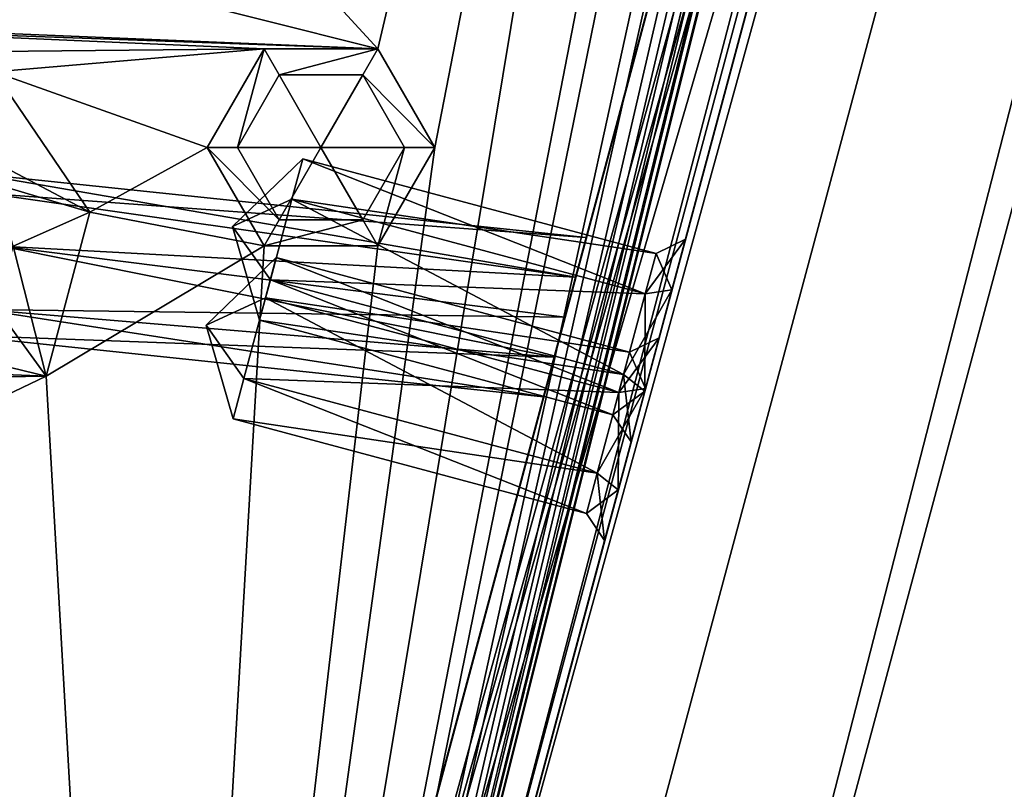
# Model space of a CAD drawing. Header units: inches. Extents: x -12.5 to 12.5, y -27.4 to 0.
# Tile 40 of 136: x 4.9 to 6.5, y -24.3 to -23.2. Entities that reach past the tile are written whole.
import ezdxf

# ---------------------------------------------------------------- set-up
doc = ezdxf.new("R2010")
doc.units = ezdxf.units.IN
doc.header["$LTSCALE"] = 52.148148
doc.header["$MEASUREMENT"] = 0
for name, color, linetype in [('1', 7, 'CONTINUOUS'), ('106', 7, 'CONTINUOUS'), ('113', 7, 'CONTINUOUS'), ('116', 7, 'CONTINUOUS'), ('123', 7, 'CONTINUOUS'), ('125', 7, 'CONTINUOUS'), ('126', 7, 'CONTINUOUS'), ('127', 7, 'CONTINUOUS'), ('2', 7, 'CONTINUOUS'), ('317', 7, 'CONTINUOUS'), ('318', 7, 'CONTINUOUS'), ('322', 7, 'CONTINUOUS'), ('323', 7, 'CONTINUOUS'), ('324', 7, 'CONTINUOUS'), ('325', 7, 'CONTINUOUS'), ('4', 7, 'CONTINUOUS'), ('515', 7, 'CONTINUOUS'), ('516', 7, 'CONTINUOUS'), ('517', 7, 'CONTINUOUS'), ('518', 7, 'CONTINUOUS'), ('519', 7, 'CONTINUOUS'), ('520', 7, 'CONTINUOUS'), ('569', 7, 'CONTINUOUS'), ('570', 7, 'CONTINUOUS'), ('571', 7, 'CONTINUOUS'), ('572', 7, 'CONTINUOUS'), ('573', 7, 'CONTINUOUS'), ('574', 7, 'CONTINUOUS'), ('785', 7, 'CONTINUOUS'), ('786', 7, 'CONTINUOUS'), ('787', 7, 'CONTINUOUS'), ('788', 7, 'CONTINUOUS'), ('789', 7, 'CONTINUOUS'), ('790', 7, 'CONTINUOUS')]:
    doc.layers.add(name, color=color, linetype=linetype)

msp = doc.modelspace()

# ---------------------------------------------------------------- linework, layer by layer
at = {"layer": '1', "linetype": 'Continuous'}
for points in [[(3.3795, -24.259), (3.7165, -24.7877), (12.2412, -0.07), (3.3795, -24.259)], [(4.4125, -21.109), (3.3795, -24.259), (12.2412, -0.07), (4.4125, -21.109)], [(3.7165, -24.7877), (3.8415, -24.7877), (12.2412, -0.07), (3.7165, -24.7877)], [(3.8415, -24.7877), (3.904, -24.896), (12.2412, -0.07), (3.8415, -24.7877)], [(12.2412, -0.07), (3.904, -24.896), (4.9442, -27.303), (12.2412, -0.07)]]:
    msp.add_3dface(points, dxfattribs=at)
at = {"layer": '106', "color": 9, "linetype": 'Continuous', "true_color": 0xbfc4ba}
for points in [[(5.1445, -26.5063, -3.07), (11.9432, -1.1333, -3.07), (12.1412, -1.1863, -3.07), (5.1445, -26.5063, -3.07)], [(5.3425, -26.5593, -3.07), (5.1445, -26.5063, -3.07), (12.1412, -1.1863, -3.07), (5.3425, -26.5593, -3.07)]]:
    msp.add_3dface(points, dxfattribs=at)
at = {"layer": '113', "linetype": 'Continuous'}
for points in [[(5.1445, -26.5063, -3.3), (11.9432, -1.1333, -3.3), (5.1445, -26.5063, -3.07), (5.1445, -26.5063, -3.3)], [(11.9432, -1.1333, -3.3), (11.9432, -1.1333, -3.07), (5.1445, -26.5063, -3.07), (11.9432, -1.1333, -3.3)]]:
    msp.add_3dface(points, dxfattribs=at)
at = {"layer": '116', "linetype": 'Continuous'}
for points in [[(12.1412, -1.1863, -3.3), (5.3425, -26.5593, -3.3), (12.1412, -1.1863, -3.07), (12.1412, -1.1863, -3.3)], [(5.3425, -26.5593, -3.3), (5.3425, -26.5593, -3.07), (12.1412, -1.1863, -3.07), (5.3425, -26.5593, -3.3)]]:
    msp.add_3dface(points, dxfattribs=at)
at = {"layer": '123', "linetype": 'Continuous'}
for points in [[(4.7722, -27.373, -2.782), (12.375, 0, -2.782), (12.1068, 0, -2.782), (4.7722, -27.373, -2.782)], [(12.375, 0, -2.782), (4.7722, -27.373, -2.782), (12.4634, -0.0366, -2.782), (12.375, 0, -2.782)], [(4.7722, -27.373, -2.782), (12.5, -0.125, -2.782), (12.4634, -0.0366, -2.782), (4.7722, -27.373, -2.782)], [(4.7722, -27.373, -2.782), (12.5, -0.9296, -2.782), (12.5, -0.125, -2.782), (4.7722, -27.373, -2.782)], [(4.7722, -27.373, -2.782), (5.4393, -27.2804, -2.782), (12.5, -0.9296, -2.782), (4.7722, -27.373, -2.782)]]:
    msp.add_3dface(points, dxfattribs=at)
at = {"layer": '125', "linetype": 'Continuous'}
for points in [[(12.2412, -0.07), (4.9442, -27.303), (12.2412, -0.07, -0.25), (12.2412, -0.07)], [(12.2412, -0.07, -0.25), (4.9442, -27.303), (12.2077, -0.195, -0.25), (12.2412, -0.07, -0.25)], [(4.9442, -27.303), (11.8127, -1.6694, -0.3911), (12.2077, -0.195, -0.25), (4.9442, -27.303)], [(12.1408, -0.445, -1.11), (5.0595, -26.8728, -1.0059), (5.0447, -26.928, -1.11), (12.1408, -0.445, -1.11)], [(5.1013, -26.7168, -1.0059), (5.0595, -26.8728, -1.0059), (12.1408, -0.445, -1.11), (5.1013, -26.7168, -1.0059)], [(5.9035, -23.7229, -1.0059), (5.1013, -26.7168, -1.0059), (12.1408, -0.445, -1.11), (5.9035, -23.7229, -1.0059)], [(5.9453, -23.5669, -1.0059), (5.9035, -23.7229, -1.0059), (12.1408, -0.445, -1.11), (5.9453, -23.5669, -1.0059)], [(6.7475, -20.573, -1.0059), (5.9453, -23.5669, -1.0059), (12.1408, -0.445, -1.11), (6.7475, -20.573, -1.0059)], [(11.8127, -1.6694, -0.3911), (4.9442, -27.303), (11.7709, -1.8254, -0.3911), (11.8127, -1.6694, -0.3911)], [(11.7709, -1.8254, -0.3911), (4.9442, -27.303), (10.9687, -4.8192, -0.3911), (11.7709, -1.8254, -0.3911)], [(10.9687, -4.8192, -0.3911), (4.9442, -27.303), (10.9269, -4.9752, -0.3911), (10.9687, -4.8192, -0.3911)], [(10.9269, -4.9752, -0.3911), (4.9442, -27.303), (10.1247, -7.9691, -0.3911), (10.9269, -4.9752, -0.3911)], [(10.1247, -7.9691, -0.3911), (4.9442, -27.303), (10.0829, -8.1251, -0.3911), (10.1247, -7.9691, -0.3911)], [(10.0829, -8.1251, -0.3911), (4.9442, -27.303), (9.2807, -11.119, -0.3911), (10.0829, -8.1251, -0.3911)], [(9.2807, -11.119, -0.3911), (4.9442, -27.303), (9.2389, -11.275, -0.3911), (9.2807, -11.119, -0.3911)], [(9.2389, -11.275, -0.3911), (4.9442, -27.303), (8.4367, -14.2689, -0.3911), (9.2389, -11.275, -0.3911)], [(8.4367, -14.2689, -0.3911), (4.9442, -27.303), (8.3949, -14.4249, -0.3911), (8.4367, -14.2689, -0.3911)], [(8.3949, -14.4249, -0.3911), (4.9442, -27.303), (7.5927, -17.4188, -0.3911), (8.3949, -14.4249, -0.3911)], [(7.5927, -17.4188, -0.3911), (4.9442, -27.303), (7.5509, -17.5748, -0.3911), (7.5927, -17.4188, -0.3911)], [(7.5509, -17.5748, -0.3911), (4.9442, -27.303), (7.53, -17.6528, -0.531), (7.5509, -17.5748, -0.3911)], [(7.53, -17.6528, -0.531), (4.9442, -27.303), (6.7486, -20.5687, -0.3911), (7.53, -17.6528, -0.531)], [(6.7486, -20.5687, -0.3911), (4.9442, -27.303), (6.7068, -20.7247, -0.3911), (6.7486, -20.5687, -0.3911)], [(6.7475, -20.573, -1.0059), (5.9662, -23.4889, -0.866), (5.9453, -23.5669, -1.0059), (6.7475, -20.573, -1.0059)], [(6.7475, -20.573, -1.0059), (6.7266, -20.651, -0.866), (5.9662, -23.4889, -0.866), (6.7475, -20.573, -1.0059)], [(6.7266, -20.651, -0.866), (6.6859, -20.8027, -0.531), (5.9662, -23.4889, -0.866), (6.7266, -20.651, -0.866)], [(6.7068, -20.7247, -0.3911), (4.9442, -27.303), (6.6859, -20.8027, -0.531), (6.7068, -20.7247, -0.3911)], [(6.6859, -20.8027, -0.531), (4.9442, -27.303), (5.9046, -23.7186, -0.3911), (6.6859, -20.8027, -0.531)], [(5.9255, -23.6406, -0.531), (6.6859, -20.8027, -0.531), (5.9046, -23.7186, -0.3911), (5.9255, -23.6406, -0.531)], [(6.6859, -20.8027, -0.531), (5.9255, -23.6406, -0.531), (5.9662, -23.4889, -0.866), (6.6859, -20.8027, -0.531)], [(5.9662, -23.4889, -0.866), (5.9255, -23.6406, -0.531), (5.9453, -23.5669, -0.7261), (5.9662, -23.4889, -0.866)], [(5.9453, -23.5669, -0.7261), (5.9046, -23.7186, -0.6709), (5.9035, -23.7229, -0.7261), (5.9453, -23.5669, -0.7261)], [(5.9255, -23.6406, -0.531), (5.9046, -23.7186, -0.6709), (5.9453, -23.5669, -0.7261), (5.9255, -23.6406, -0.531)], [(5.9046, -23.7186, -0.3911), (4.9442, -27.303), (5.8628, -23.8745, -0.3911), (5.9046, -23.7186, -0.3911)], [(5.9046, -23.7186, -0.6709), (5.8628, -23.8745, -0.6709), (5.9035, -23.7229, -0.7261), (5.9046, -23.7186, -0.6709)], [(5.9035, -23.7229, -1.0059), (5.1222, -26.6388, -0.866), (5.1013, -26.7168, -1.0059), (5.9035, -23.7229, -1.0059)], [(5.9035, -23.7229, -1.0059), (5.8826, -23.8009, -0.866), (5.1222, -26.6388, -0.866), (5.9035, -23.7229, -1.0059)], [(5.9035, -23.7229, -0.7261), (5.8628, -23.8745, -0.6709), (5.8826, -23.8009, -0.866), (5.9035, -23.7229, -0.7261)], [(5.8826, -23.8009, -0.866), (5.8419, -23.9525, -0.531), (5.1222, -26.6388, -0.866), (5.8826, -23.8009, -0.866)], [(5.8628, -23.8745, -0.6709), (5.8419, -23.9525, -0.531), (5.8826, -23.8009, -0.866), (5.8628, -23.8745, -0.6709)], [(5.8628, -23.8745, -0.3911), (4.9442, -27.303), (5.8419, -23.9525, -0.531), (5.8628, -23.8745, -0.3911)], [(5.8419, -23.9525, -0.531), (4.9442, -27.303), (5.0606, -26.8684, -0.3911), (5.8419, -23.9525, -0.531)], [(5.0815, -26.7904, -0.531), (5.8419, -23.9525, -0.531), (5.0606, -26.8684, -0.3911), (5.0815, -26.7904, -0.531)], [(5.8419, -23.9525, -0.531), (5.0815, -26.7904, -0.531), (5.1222, -26.6388, -0.866), (5.8419, -23.9525, -0.531)]]:
    msp.add_3dface(points, dxfattribs=at)
at = {"layer": '126', "linetype": 'Continuous'}
for points in [[(11.9875, -0.445, -1.11), (5.0447, -26.928, -1.11), (4.8914, -26.928, -1.11), (11.9875, -0.445, -1.11)], [(12.1408, -0.445, -1.11), (5.0447, -26.928, -1.11), (11.9875, -0.445, -1.11), (12.1408, -0.445, -1.11)]]:
    msp.add_3dface(points, dxfattribs=at)
at = {"layer": '127', "color": 253, "linetype": 'Continuous', "true_color": 0xaab2c4}
for points in [[(4.7722, -27.373, -2.782), (12.1068, 0, -2.782), (5.5428, -24.4972, -2.4165), (4.7722, -27.373, -2.782)], [(5.5428, -24.4972, -2.4165), (12.1068, 0, -2.782), (5.5573, -24.4431, -2.4165), (5.5428, -24.4972, -2.4165)], [(5.5573, -24.4431, -2.4165), (12.1068, 0, -2.782), (5.5645, -24.416, -2.368), (5.5573, -24.4431, -2.4165)], [(12.1068, 0, -2.782), (7.0173, -18.9943, -2.4165), (5.5645, -24.416, -2.368), (12.1068, 0, -2.782)], [(4.8914, -26.928, -1.11), (10.845, -4.7091, -1.292), (11.9875, -0.445, -1.11), (4.8914, -26.928, -1.11)], [(10.845, -4.7091, -1.292), (4.8914, -26.928, -1.11), (10.8285, -4.7706, -1.309), (10.845, -4.7091, -1.292)], [(10.8285, -4.7706, -1.309), (4.8914, -26.928, -1.11), (10.6552, -5.4172, -1.3195), (10.8285, -4.7706, -1.309)], [(10.6552, -5.4172, -1.3195), (4.8914, -26.928, -1.11), (10.6407, -5.4713, -1.3195), (10.6552, -5.4172, -1.3195)], [(4.8914, -26.928, -1.11), (9.1569, -11.0092, -1.292), (10.6407, -5.4713, -1.3195), (4.8914, -26.928, -1.11)], [(9.1569, -11.0092, -1.292), (4.8914, -26.928, -1.11), (9.1404, -11.0707, -1.309), (9.1569, -11.0092, -1.292)], [(9.1404, -11.0707, -1.309), (4.8914, -26.928, -1.11), (8.9729, -11.6958, -1.3195), (9.1404, -11.0707, -1.309)], [(8.9729, -11.6958, -1.3195), (4.8914, -26.928, -1.11), (8.9584, -11.7499, -1.3195), (8.9729, -11.6958, -1.3195)], [(4.8914, -26.928, -1.11), (8.9512, -11.7769, -1.368), (8.9584, -11.7499, -1.3195), (4.8914, -26.928, -1.11)], [(4.8914, -26.928, -1.11), (7.4688, -17.3091, -1.292), (8.9512, -11.7769, -1.368), (4.8914, -26.928, -1.11)], [(7.4688, -17.3091, -1.292), (4.8914, -26.928, -1.11), (7.4524, -17.3705, -1.309), (7.4688, -17.3091, -1.292)], [(7.4524, -17.3705, -1.309), (4.8914, -26.928, -1.11), (7.2906, -17.9743, -1.3195), (7.4524, -17.3705, -1.309)], [(7.2906, -17.9743, -1.3195), (4.8914, -26.928, -1.11), (7.2761, -18.0284, -1.3195), (7.2906, -17.9743, -1.3195)], [(4.8914, -26.928, -1.11), (7.2688, -18.0554, -1.368), (7.2761, -18.0284, -1.3195), (4.8914, -26.928, -1.11)], [(4.8914, -26.928, -1.11), (5.7807, -23.6091, -1.292), (7.2688, -18.0554, -1.368), (4.8914, -26.928, -1.11)], [(7.2688, -18.0554, -1.368), (5.7807, -23.6091, -1.292), (7.0318, -18.9402, -2.3195), (7.2688, -18.0554, -1.368)], [(7.0318, -18.9402, -2.3195), (5.7807, -23.6091, -1.292), (7.0173, -18.9943, -2.3195), (7.0318, -18.9402, -2.3195)], [(7.0173, -18.9943, -2.4165), (5.7807, -23.6091, -2.042), (5.5645, -24.416, -2.368), (7.0173, -18.9943, -2.4165)], [(5.7972, -23.5476, -2.025), (5.7807, -23.6091, -2.042), (7.0173, -18.9943, -2.4165), (5.7972, -23.5476, -2.025)], [(5.7807, -23.6091, -1.292), (7.01, -19.0213, -2.368), (7.0173, -18.9943, -2.3195), (5.7807, -23.6091, -1.292)], [(5.8135, -23.4868, -1.917), (5.7972, -23.5476, -2.025), (7.0173, -18.9943, -2.4165), (5.8135, -23.4868, -1.917)], [(5.8135, -23.4868, -1.417), (5.8135, -23.4868, -1.917), (7.0173, -18.9943, -2.4165), (5.8135, -23.4868, -1.417)], [(7.01, -19.0213, -2.368), (5.8135, -23.4868, -1.417), (7.0173, -18.9943, -2.4165), (7.01, -19.0213, -2.368)], [(5.7807, -23.6091, -1.292), (5.7972, -23.5476, -1.309), (7.01, -19.0213, -2.368), (5.7807, -23.6091, -1.292)], [(5.7972, -23.5476, -1.309), (5.8135, -23.4868, -1.417), (7.01, -19.0213, -2.368), (5.7972, -23.5476, -1.309)], [(5.7807, -23.6091, -1.292), (4.8914, -26.928, -1.11), (5.7643, -23.6705, -1.309), (5.7807, -23.6091, -1.292)], [(5.7807, -23.6091, -2.042), (5.7643, -23.6705, -2.025), (5.5645, -24.416, -2.368), (5.7807, -23.6091, -2.042)], [(4.8914, -26.928, -1.11), (5.748, -23.7313, -1.417), (5.7643, -23.6705, -1.309), (4.8914, -26.928, -1.11)], [(5.7643, -23.6705, -2.025), (5.748, -23.7313, -1.917), (5.5645, -24.416, -2.368), (5.7643, -23.6705, -2.025)], [(5.748, -23.7313, -1.417), (4.8914, -26.928, -1.11), (5.2985, -25.409, -1.3195), (5.748, -23.7313, -1.417)], [(5.748, -23.7313, -1.917), (5.748, -23.7313, -1.417), (5.2985, -25.409, -1.3195), (5.748, -23.7313, -1.917)], [(5.748, -23.7313, -1.917), (5.2985, -25.409, -1.3195), (5.5573, -24.4431, -2.3195), (5.748, -23.7313, -1.917)], [(5.5645, -24.416, -2.368), (5.748, -23.7313, -1.917), (5.5573, -24.4431, -2.3195), (5.5645, -24.416, -2.368)]]:
    msp.add_3dface(points, dxfattribs=at)
at = {"layer": '2', "linetype": 'Continuous'}
for points in [[(5.4393, -27.2804, -3.3), (12.1412, -1.1863, -3.3), (12.5, -0.9296, -3.3), (5.4393, -27.2804, -3.3)], [(11.9432, -1.1333, -3.3), (5.1445, -26.5063, -3.3), (11.4685, -1.2016, -3.3), (11.9432, -1.1333, -3.3)], [(5.3425, -26.5593, -3.3), (12.1412, -1.1863, -3.3), (5.4393, -27.2804, -3.3), (5.3425, -26.5593, -3.3)], [(11.4685, -1.2016, -3.3), (5.1445, -26.5063, -3.3), (10.646, -4.448, -3.3), (11.4685, -1.2016, -3.3)], [(10.646, -4.448, -3.3), (5.1445, -26.5063, -3.3), (10.5585, -4.5996, -3.3), (10.646, -4.448, -3.3)], [(10.5585, -4.5996, -3.3), (5.1445, -26.5063, -3.3), (9.802, -7.598, -3.3), (10.5585, -4.5996, -3.3)], [(9.802, -7.598, -3.3), (5.1445, -26.5063, -3.3), (9.7145, -7.7496, -3.3), (9.802, -7.598, -3.3)], [(9.7145, -7.7496, -3.3), (5.1445, -26.5063, -3.3), (8.958, -10.748, -3.3), (9.7145, -7.7496, -3.3)], [(8.958, -10.748, -3.3), (5.1445, -26.5063, -3.3), (8.8705, -10.8996, -3.3), (8.958, -10.748, -3.3)], [(8.8705, -10.8996, -3.3), (5.1445, -26.5063, -3.3), (8.114, -13.898, -3.3), (8.8705, -10.8996, -3.3)], [(8.114, -13.898, -3.3), (5.1445, -26.5063, -3.3), (8.0265, -14.0496, -3.3), (8.114, -13.898, -3.3)], [(8.0265, -14.0496, -3.3), (5.1445, -26.5063, -3.3), (7.27, -17.048, -3.3), (8.0265, -14.0496, -3.3)], [(7.27, -17.048, -3.3), (5.1445, -26.5063, -3.3), (7.1825, -17.1996, -3.3), (7.27, -17.048, -3.3)], [(7.1825, -17.1996, -3.3), (5.1445, -26.5063, -3.3), (6.426, -20.198, -3.3), (7.1825, -17.1996, -3.3)], [(6.426, -20.198, -3.3), (5.1445, -26.5063, -3.3), (6.3385, -20.3496, -3.3), (6.426, -20.198, -3.3)], [(5.1205, -22.7904, -3.3), (6.1635, -20.3496, -3.3), (5.4935, -23.1964, -3.3), (5.1205, -22.7904, -3.3)], [(6.3385, -20.3496, -3.3), (5.1445, -26.5063, -3.3), (6.1635, -20.3496, -3.3), (6.3385, -20.3496, -3.3)], [(6.1635, -20.3496, -3.3), (5.1445, -26.5063, -3.3), (5.581, -23.348, -3.3), (6.1635, -20.3496, -3.3)], [(5.4935, -23.1964, -3.3), (6.1635, -20.3496, -3.3), (5.581, -23.348, -3.3), (5.4935, -23.1964, -3.3)], [(4.942, -23.0577, -3.3), (5.1205, -22.7904, -3.3), (5.4935, -23.1964, -3.3), (4.942, -23.0577, -3.3)], [(4.6376, -23.161, -3.3), (4.942, -23.0577, -3.3), (5.4935, -23.1964, -3.3), (4.6376, -23.161, -3.3)], [(4.5129, -23.161, -3.3), (4.6376, -23.161, -3.3), (5.4935, -23.1964, -3.3), (4.5129, -23.161, -3.3)], [(4.6445, -23.2034, -3.3), (4.5129, -23.161, -3.3), (5.3185, -23.1964, -3.3), (4.6445, -23.2034, -3.3)], [(5.3185, -23.1964, -3.3), (4.5129, -23.161, -3.3), (5.4935, -23.1964, -3.3), (5.3185, -23.1964, -3.3)], [(4.9039, -23.2321, -3.3), (4.6445, -23.2034, -3.3), (5.3185, -23.1964, -3.3), (4.9039, -23.2321, -3.3)], [(5.231, -23.348, -3.3), (4.9039, -23.2321, -3.3), (5.3185, -23.1964, -3.3), (5.231, -23.348, -3.3)], [(5.0511, -23.4475, -3.3), (4.9039, -23.2321, -3.3), (5.231, -23.348, -3.3), (5.0511, -23.4475, -3.3)], [(5.0511, -23.4475, -3.3), (5.231, -23.348, -3.3), (5.3185, -23.4996, -3.3), (5.0511, -23.4475, -3.3)], [(5.581, -23.348, -3.3), (5.1445, -26.5063, -3.3), (5.4935, -23.4996, -3.3), (5.581, -23.348, -3.3)], [(4.9835, -23.6995, -3.3), (5.0511, -23.4475, -3.3), (5.3185, -23.4996, -3.3), (4.9835, -23.6995, -3.3)], [(5.1445, -26.5063, -3.3), (4.9835, -23.6995, -3.3), (5.3185, -23.4996, -3.3), (5.1445, -26.5063, -3.3)], [(5.4935, -23.4996, -3.3), (5.1445, -26.5063, -3.3), (5.3185, -23.4996, -3.3), (5.4935, -23.4996, -3.3)], [(4.9835, -23.6995, -3.3), (5.1445, -26.5063, -3.3), (4.7483, -23.8125, -3.3), (4.9835, -23.6995, -3.3)], [(4.7483, -23.8125, -3.3), (5.1445, -26.5063, -3.3), (4.6486, -24.0307, -3.3), (4.7483, -23.8125, -3.3)], [(4.6486, -24.0307, -3.3), (5.1445, -26.5063, -3.3), (4.6678, -24.4801, -3.3), (4.6486, -24.0307, -3.3)]]:
    msp.add_3dface(points, dxfattribs=at)
at = {"layer": '317', "linetype": 'Continuous'}
for points in [[(5.0511, -23.4475, -3.23), (4.838, -23.3355, -3.23), (4.9039, -23.2321, -3.23), (5.0511, -23.4475, -3.23)], [(4.9075, -23.405, -3.23), (4.838, -23.3355, -3.23), (5.0511, -23.4475, -3.23), (4.9075, -23.405, -3.23)], [(4.933, -23.5, -3.23), (4.9075, -23.405, -3.23), (5.0511, -23.4475, -3.23), (4.933, -23.5, -3.23)], [(4.9835, -23.6995, -3.23), (4.933, -23.5, -3.23), (5.0511, -23.4475, -3.23), (4.9835, -23.6995, -3.23)], [(4.9075, -23.595, -3.23), (4.933, -23.5, -3.23), (4.9835, -23.6995, -3.23), (4.9075, -23.595, -3.23)], [(4.838, -23.6645, -3.23), (4.9075, -23.595, -3.23), (4.9835, -23.6995, -3.23), (4.838, -23.6645, -3.23)], [(4.743, -23.69, -3.23), (4.838, -23.6645, -3.23), (4.9835, -23.6995, -3.23), (4.743, -23.69, -3.23)], [(4.5094, -23.7076, -3.23), (4.743, -23.69, -3.23), (4.9835, -23.6995, -3.23), (4.5094, -23.7076, -3.23)], [(4.7483, -23.8125, -3.23), (4.5094, -23.7076, -3.23), (4.9835, -23.6995, -3.23), (4.7483, -23.8125, -3.23)]]:
    msp.add_3dface(points, dxfattribs=at)
at = {"layer": '318', "linetype": 'Continuous'}
for points in [[(4.9039, -23.2321, -3.3), (5.0511, -23.4475, -3.3), (4.9039, -23.2321, -3.23), (4.9039, -23.2321, -3.3)], [(5.0511, -23.4475, -3.3), (5.0511, -23.4475, -3.23), (4.9039, -23.2321, -3.23), (5.0511, -23.4475, -3.3)], [(5.0511, -23.4475, -3.3), (4.9835, -23.6995, -3.3), (5.0511, -23.4475, -3.23), (5.0511, -23.4475, -3.3)], [(4.9835, -23.6995, -3.3), (4.9835, -23.6995, -3.23), (5.0511, -23.4475, -3.23), (4.9835, -23.6995, -3.3)], [(4.9835, -23.6995, -3.3), (4.7483, -23.8125, -3.3), (4.9835, -23.6995, -3.23), (4.9835, -23.6995, -3.3)], [(4.7483, -23.8125, -3.3), (4.7483, -23.8125, -3.23), (4.9835, -23.6995, -3.23), (4.7483, -23.8125, -3.3)]]:
    msp.add_3dface(points, dxfattribs=at)
at = {"layer": '322', "linetype": 'Continuous'}
for points in [[(5.8135, -23.4868, -1.417), (5.7972, -23.5476, -1.309), (4.8734, -23.388, -1.417), (5.8135, -23.4868, -1.417)], [(5.7972, -23.5476, -1.309), (4.8944, -23.4187, -1.3378), (4.8734, -23.388, -1.417), (5.7972, -23.5476, -1.309)], [(5.7972, -23.5476, -1.309), (4.9149, -23.5, -1.2933), (4.8944, -23.4187, -1.3378), (5.7972, -23.5476, -1.309)], [(5.7643, -23.6705, -1.309), (4.8847, -23.5973, -1.3226), (4.9149, -23.5, -1.2933), (5.7643, -23.6705, -1.309)], [(5.7972, -23.5476, -1.309), (5.7807, -23.6091, -1.292), (4.9149, -23.5, -1.2933), (5.7972, -23.5476, -1.309)], [(5.7807, -23.6091, -1.292), (5.7643, -23.6705, -1.309), (4.9149, -23.5, -1.2933), (5.7807, -23.6091, -1.292)], [(5.748, -23.7313, -1.417), (4.8473, -23.6366, -1.417), (4.8847, -23.5973, -1.3226), (5.748, -23.7313, -1.417)], [(5.7643, -23.6705, -1.309), (5.748, -23.7313, -1.417), (4.8847, -23.5973, -1.3226), (5.7643, -23.6705, -1.309)]]:
    msp.add_3dface(points, dxfattribs=at)
at = {"layer": '323', "linetype": 'Continuous'}
for points in [[(5.8135, -23.4868, -1.917), (5.8135, -23.4868, -1.417), (4.8734, -23.388, -1.417), (5.8135, -23.4868, -1.917)], [(4.8734, -23.388, -1.917), (5.8135, -23.4868, -1.917), (4.8734, -23.388, -1.417), (4.8734, -23.388, -1.917)]]:
    msp.add_3dface(points, dxfattribs=at)
at = {"layer": '324', "linetype": 'Continuous'}
for points in [[(5.8135, -23.4868, -1.917), (4.8734, -23.388, -1.917), (4.8945, -23.4188, -1.9964), (5.8135, -23.4868, -1.917)], [(5.7972, -23.5476, -2.025), (5.8135, -23.4868, -1.917), (4.8945, -23.4188, -1.9964), (5.7972, -23.5476, -2.025)], [(4.9149, -23.5, -2.0407), (5.7972, -23.5476, -2.025), (4.8945, -23.4188, -1.9964), (4.9149, -23.5, -2.0407)], [(5.7807, -23.6091, -2.042), (4.9149, -23.5, -2.0407), (4.8847, -23.5974, -2.0113), (5.7807, -23.6091, -2.042)], [(5.7807, -23.6091, -2.042), (5.7972, -23.5476, -2.025), (4.9149, -23.5, -2.0407), (5.7807, -23.6091, -2.042)], [(4.8473, -23.6366, -1.917), (5.7643, -23.6705, -2.025), (4.8847, -23.5974, -2.0113), (4.8473, -23.6366, -1.917)], [(5.7643, -23.6705, -2.025), (5.7807, -23.6091, -2.042), (4.8847, -23.5974, -2.0113), (5.7643, -23.6705, -2.025)], [(5.748, -23.7313, -1.917), (5.7643, -23.6705, -2.025), (4.8473, -23.6366, -1.917), (5.748, -23.7313, -1.917)]]:
    msp.add_3dface(points, dxfattribs=at)
at = {"layer": '325', "linetype": 'Continuous'}
for points in [[(5.748, -23.7313, -1.417), (5.748, -23.7313, -1.917), (4.8473, -23.6366, -1.917), (5.748, -23.7313, -1.417)], [(5.748, -23.7313, -1.417), (4.8473, -23.6366, -1.917), (4.8473, -23.6366, -1.417), (5.748, -23.7313, -1.417)]]:
    msp.add_3dface(points, dxfattribs=at)
at = {"layer": '4', "linetype": 'Continuous'}
for points in [[(5.4393, -27.2804, -3.3), (12.5, -0.9296, -3.3), (5.4393, -27.2804, -2.782), (5.4393, -27.2804, -3.3)], [(5.4393, -27.2804, -2.782), (12.5, -0.9296, -3.3), (12.5, -0.9296, -2.782), (5.4393, -27.2804, -2.782)]]:
    msp.add_3dface(points, dxfattribs=at)
at = {"layer": '515', "linetype": 'Continuous'}
for points in [[(5.3374, -23.5171, -0.531), (5.2296, -23.6213, -0.531), (5.3208, -23.5792, -0.6423), (5.3374, -23.5171, -0.531)], [(5.3208, -23.5792, -0.6423), (5.2296, -23.6213, -0.531), (5.2875, -23.7033, -0.6423), (5.3208, -23.5792, -0.6423)], [(5.2875, -23.7033, -0.6423), (5.2296, -23.6213, -0.531), (5.2709, -23.7654, -0.531), (5.2875, -23.7033, -0.6423)]]:
    msp.add_3dface(points, dxfattribs=at)
at = {"layer": '516', "linetype": 'Continuous'}
for points in [[(5.3374, -23.5171, -0.531), (5.3208, -23.5792, -0.6423), (5.8803, -23.6626, -0.531), (5.3374, -23.5171, -0.531)], [(5.3208, -23.5792, -0.6423), (5.2875, -23.7033, -0.6423), (5.8637, -23.7247, -0.6423), (5.3208, -23.5792, -0.6423)], [(5.8803, -23.6626, -0.531), (5.3208, -23.5792, -0.6423), (5.8637, -23.7247, -0.6423), (5.8803, -23.6626, -0.531)], [(5.2875, -23.7033, -0.6423), (5.2709, -23.7654, -0.531), (5.8304, -23.8488, -0.6423), (5.2875, -23.7033, -0.6423)], [(5.8637, -23.7247, -0.6423), (5.2875, -23.7033, -0.6423), (5.8304, -23.8488, -0.6423), (5.8637, -23.7247, -0.6423)], [(5.8304, -23.8488, -0.6423), (5.2709, -23.7654, -0.531), (5.8138, -23.9108, -0.531), (5.8304, -23.8488, -0.6423)]]:
    msp.add_3dface(points, dxfattribs=at)
at = {"layer": '517', "linetype": 'Continuous'}
for points in [[(5.9046, -23.7186, -0.6709), (5.9255, -23.6406, -0.531), (5.8637, -23.7247, -0.6423), (5.9046, -23.7186, -0.6709)], [(5.9255, -23.6406, -0.531), (5.8803, -23.6626, -0.531), (5.8637, -23.7247, -0.6423), (5.9255, -23.6406, -0.531)], [(5.8628, -23.8745, -0.6709), (5.9046, -23.7186, -0.6709), (5.8304, -23.8488, -0.6423), (5.8628, -23.8745, -0.6709)], [(5.9046, -23.7186, -0.6709), (5.8637, -23.7247, -0.6423), (5.8304, -23.8488, -0.6423), (5.9046, -23.7186, -0.6709)], [(5.8628, -23.8745, -0.6709), (5.8304, -23.8488, -0.6423), (5.8138, -23.9108, -0.531), (5.8628, -23.8745, -0.6709)], [(5.8419, -23.9525, -0.531), (5.8628, -23.8745, -0.6709), (5.8138, -23.9108, -0.531), (5.8419, -23.9525, -0.531)]]:
    msp.add_3dface(points, dxfattribs=at)
at = {"layer": '518', "linetype": 'Continuous'}
for points in [[(5.2296, -23.6213, -0.531), (5.3374, -23.5171, -0.531), (5.3208, -23.5792, -0.4197), (5.2296, -23.6213, -0.531)], [(5.2875, -23.7033, -0.4197), (5.2296, -23.6213, -0.531), (5.3208, -23.5792, -0.4197), (5.2875, -23.7033, -0.4197)], [(5.2709, -23.7654, -0.531), (5.2296, -23.6213, -0.531), (5.2875, -23.7033, -0.4197), (5.2709, -23.7654, -0.531)]]:
    msp.add_3dface(points, dxfattribs=at)
at = {"layer": '519', "linetype": 'Continuous'}
for points in [[(5.3208, -23.5792, -0.4197), (5.3374, -23.5171, -0.531), (5.8637, -23.7247, -0.4197), (5.3208, -23.5792, -0.4197)], [(5.3374, -23.5171, -0.531), (5.8803, -23.6626, -0.531), (5.8637, -23.7247, -0.4197), (5.3374, -23.5171, -0.531)], [(5.2875, -23.7033, -0.4197), (5.3208, -23.5792, -0.4197), (5.8304, -23.8488, -0.4197), (5.2875, -23.7033, -0.4197)], [(5.8304, -23.8488, -0.4197), (5.3208, -23.5792, -0.4197), (5.8637, -23.7247, -0.4197), (5.8304, -23.8488, -0.4197)], [(5.8138, -23.9108, -0.531), (5.2709, -23.7654, -0.531), (5.2875, -23.7033, -0.4197), (5.8138, -23.9108, -0.531)], [(5.8138, -23.9108, -0.531), (5.2875, -23.7033, -0.4197), (5.8304, -23.8488, -0.4197), (5.8138, -23.9108, -0.531)]]:
    msp.add_3dface(points, dxfattribs=at)
at = {"layer": '520', "linetype": 'Continuous'}
for points in [[(5.9255, -23.6406, -0.531), (5.9046, -23.7186, -0.3911), (5.8803, -23.6626, -0.531), (5.9255, -23.6406, -0.531)], [(5.8803, -23.6626, -0.531), (5.9046, -23.7186, -0.3911), (5.8637, -23.7247, -0.4197), (5.8803, -23.6626, -0.531)], [(5.9046, -23.7186, -0.3911), (5.8628, -23.8745, -0.3911), (5.8637, -23.7247, -0.4197), (5.9046, -23.7186, -0.3911)], [(5.8628, -23.8745, -0.3911), (5.8304, -23.8488, -0.4197), (5.8637, -23.7247, -0.4197), (5.8628, -23.8745, -0.3911)], [(5.8419, -23.9525, -0.531), (5.8138, -23.9108, -0.531), (5.8304, -23.8488, -0.4197), (5.8419, -23.9525, -0.531)], [(5.8628, -23.8745, -0.3911), (5.8419, -23.9525, -0.531), (5.8304, -23.8488, -0.4197), (5.8628, -23.8745, -0.3911)]]:
    msp.add_3dface(points, dxfattribs=at)
at = {"layer": '569', "linetype": 'Continuous'}
for points in [[(5.3781, -23.3655, -0.866), (5.2702, -23.4696, -0.866), (5.3614, -23.4275, -0.9773), (5.3781, -23.3655, -0.866)], [(5.3614, -23.4275, -0.9773), (5.2702, -23.4696, -0.866), (5.3282, -23.5517, -0.9773), (5.3614, -23.4275, -0.9773)], [(5.3282, -23.5517, -0.9773), (5.2702, -23.4696, -0.866), (5.3116, -23.6137, -0.866), (5.3282, -23.5517, -0.9773)]]:
    msp.add_3dface(points, dxfattribs=at)
at = {"layer": '570', "linetype": 'Continuous'}
for points in [[(5.3781, -23.3655, -0.866), (5.3614, -23.4275, -0.9773), (5.921, -23.511, -0.866), (5.3781, -23.3655, -0.866)], [(5.3614, -23.4275, -0.9773), (5.3282, -23.5517, -0.9773), (5.9043, -23.573, -0.9773), (5.3614, -23.4275, -0.9773)], [(5.921, -23.511, -0.866), (5.3614, -23.4275, -0.9773), (5.9043, -23.573, -0.9773), (5.921, -23.511, -0.866)], [(5.3282, -23.5517, -0.9773), (5.3116, -23.6137, -0.866), (5.8711, -23.6971, -0.9773), (5.3282, -23.5517, -0.9773)], [(5.9043, -23.573, -0.9773), (5.3282, -23.5517, -0.9773), (5.8711, -23.6971, -0.9773), (5.9043, -23.573, -0.9773)], [(5.8711, -23.6971, -0.9773), (5.3116, -23.6137, -0.866), (5.8544, -23.7592, -0.866), (5.8711, -23.6971, -0.9773)]]:
    msp.add_3dface(points, dxfattribs=at)
at = {"layer": '571', "linetype": 'Continuous'}
for points in [[(5.9453, -23.5669, -1.0059), (5.9662, -23.4889, -0.866), (5.9043, -23.573, -0.9773), (5.9453, -23.5669, -1.0059)], [(5.9662, -23.4889, -0.866), (5.921, -23.511, -0.866), (5.9043, -23.573, -0.9773), (5.9662, -23.4889, -0.866)], [(5.9035, -23.7229, -1.0059), (5.9453, -23.5669, -1.0059), (5.8711, -23.6971, -0.9773), (5.9035, -23.7229, -1.0059)], [(5.9453, -23.5669, -1.0059), (5.9043, -23.573, -0.9773), (5.8711, -23.6971, -0.9773), (5.9453, -23.5669, -1.0059)], [(5.9035, -23.7229, -1.0059), (5.8711, -23.6971, -0.9773), (5.8544, -23.7592, -0.866), (5.9035, -23.7229, -1.0059)], [(5.8826, -23.8009, -0.866), (5.9035, -23.7229, -1.0059), (5.8544, -23.7592, -0.866), (5.8826, -23.8009, -0.866)]]:
    msp.add_3dface(points, dxfattribs=at)
at = {"layer": '572', "linetype": 'Continuous'}
for points in [[(5.2702, -23.4696, -0.866), (5.3781, -23.3655, -0.866), (5.3614, -23.4275, -0.7547), (5.2702, -23.4696, -0.866)], [(5.3282, -23.5517, -0.7547), (5.2702, -23.4696, -0.866), (5.3614, -23.4275, -0.7547), (5.3282, -23.5517, -0.7547)], [(5.3116, -23.6137, -0.866), (5.2702, -23.4696, -0.866), (5.3282, -23.5517, -0.7547), (5.3116, -23.6137, -0.866)]]:
    msp.add_3dface(points, dxfattribs=at)
at = {"layer": '573', "linetype": 'Continuous'}
for points in [[(5.3614, -23.4275, -0.7547), (5.3781, -23.3655, -0.866), (5.9043, -23.573, -0.7547), (5.3614, -23.4275, -0.7547)], [(5.3781, -23.3655, -0.866), (5.921, -23.511, -0.866), (5.9043, -23.573, -0.7547), (5.3781, -23.3655, -0.866)], [(5.3282, -23.5517, -0.7547), (5.3614, -23.4275, -0.7547), (5.8711, -23.6971, -0.7547), (5.3282, -23.5517, -0.7547)], [(5.8711, -23.6971, -0.7547), (5.3614, -23.4275, -0.7547), (5.9043, -23.573, -0.7547), (5.8711, -23.6971, -0.7547)], [(5.8544, -23.7592, -0.866), (5.3116, -23.6137, -0.866), (5.3282, -23.5517, -0.7547), (5.8544, -23.7592, -0.866)], [(5.8544, -23.7592, -0.866), (5.3282, -23.5517, -0.7547), (5.8711, -23.6971, -0.7547), (5.8544, -23.7592, -0.866)]]:
    msp.add_3dface(points, dxfattribs=at)
at = {"layer": '574', "linetype": 'Continuous'}
for points in [[(5.9662, -23.4889, -0.866), (5.9453, -23.5669, -0.7261), (5.921, -23.511, -0.866), (5.9662, -23.4889, -0.866)], [(5.921, -23.511, -0.866), (5.9453, -23.5669, -0.7261), (5.9043, -23.573, -0.7547), (5.921, -23.511, -0.866)], [(5.9453, -23.5669, -0.7261), (5.9035, -23.7229, -0.7261), (5.9043, -23.573, -0.7547), (5.9453, -23.5669, -0.7261)], [(5.9035, -23.7229, -0.7261), (5.8711, -23.6971, -0.7547), (5.9043, -23.573, -0.7547), (5.9035, -23.7229, -0.7261)], [(5.8826, -23.8009, -0.866), (5.8544, -23.7592, -0.866), (5.8711, -23.6971, -0.7547), (5.8826, -23.8009, -0.866)], [(5.9035, -23.7229, -0.7261), (5.8826, -23.8009, -0.866), (5.8711, -23.6971, -0.7547), (5.9035, -23.7229, -0.7261)]]:
    msp.add_3dface(points, dxfattribs=at)
at = {"layer": '785', "linetype": 'Continuous'}
for points in [[(5.2775, -23.348, -2.4), (5.406, -23.348, -2.3228), (5.3418, -23.4593, -2.4), (5.2775, -23.348, -2.4)], [(5.3418, -23.4593, -2.4), (5.406, -23.348, -2.3228), (5.4703, -23.4593, -2.4), (5.3418, -23.4593, -2.4)], [(5.4703, -23.4593, -2.4), (5.406, -23.348, -2.3228), (5.5345, -23.348, -2.4), (5.4703, -23.4593, -2.4)]]:
    msp.add_3dface(points, dxfattribs=at)
at = {"layer": '786', "linetype": 'Continuous'}
for points in [[(5.2775, -23.348, -2.4), (5.3418, -23.4593, -2.4), (5.2775, -23.348, -3.2465), (5.2775, -23.348, -2.4)], [(5.2775, -23.348, -3.2465), (5.3418, -23.4593, -2.4), (5.3418, -23.4593, -3.2465), (5.2775, -23.348, -3.2465)], [(5.4703, -23.4593, -2.4), (5.5345, -23.348, -2.4), (5.4703, -23.4593, -3.2465), (5.4703, -23.4593, -2.4)], [(5.4703, -23.4593, -3.2465), (5.5345, -23.348, -2.4), (5.5345, -23.348, -3.2465), (5.4703, -23.4593, -3.2465)], [(5.3418, -23.4593, -2.4), (5.4703, -23.4593, -2.4), (5.3418, -23.4593, -3.2465), (5.3418, -23.4593, -2.4)], [(5.3418, -23.4593, -3.2465), (5.4703, -23.4593, -2.4), (5.4703, -23.4593, -3.2465), (5.3418, -23.4593, -3.2465)]]:
    msp.add_3dface(points, dxfattribs=at)
at = {"layer": '787', "linetype": 'Continuous'}
for points in [[(5.3185, -23.4996, -3.3), (5.231, -23.348, -3.3), (5.3418, -23.4593, -3.2465), (5.3185, -23.4996, -3.3)], [(5.231, -23.348, -3.3), (5.2775, -23.348, -3.2465), (5.3418, -23.4593, -3.2465), (5.231, -23.348, -3.3)], [(5.4935, -23.4996, -3.3), (5.4703, -23.4593, -3.2465), (5.5345, -23.348, -3.2465), (5.4935, -23.4996, -3.3)], [(5.581, -23.348, -3.3), (5.4935, -23.4996, -3.3), (5.5345, -23.348, -3.2465), (5.581, -23.348, -3.3)], [(5.4935, -23.4996, -3.3), (5.3185, -23.4996, -3.3), (5.4703, -23.4593, -3.2465), (5.4935, -23.4996, -3.3)], [(5.3185, -23.4996, -3.3), (5.3418, -23.4593, -3.2465), (5.4703, -23.4593, -3.2465), (5.3185, -23.4996, -3.3)]]:
    msp.add_3dface(points, dxfattribs=at)
at = {"layer": '788', "linetype": 'Continuous'}
for points in [[(5.406, -23.348, -2.3228), (5.2775, -23.348, -2.4), (5.3418, -23.2367, -2.4), (5.406, -23.348, -2.3228)], [(5.4703, -23.2367, -2.4), (5.406, -23.348, -2.3228), (5.3418, -23.2367, -2.4), (5.4703, -23.2367, -2.4)], [(5.5345, -23.348, -2.4), (5.406, -23.348, -2.3228), (5.4703, -23.2367, -2.4), (5.5345, -23.348, -2.4)]]:
    msp.add_3dface(points, dxfattribs=at)
at = {"layer": '789', "linetype": 'Continuous'}
for points in [[(5.2775, -23.348, -2.4), (5.2775, -23.348, -3.2465), (5.3418, -23.2367, -3.2465), (5.2775, -23.348, -2.4)], [(5.3418, -23.2367, -2.4), (5.2775, -23.348, -2.4), (5.3418, -23.2367, -3.2465), (5.3418, -23.2367, -2.4)], [(5.4703, -23.2367, -2.4), (5.3418, -23.2367, -2.4), (5.4703, -23.2367, -3.2465), (5.4703, -23.2367, -2.4)], [(5.4703, -23.2367, -3.2465), (5.3418, -23.2367, -2.4), (5.3418, -23.2367, -3.2465), (5.4703, -23.2367, -3.2465)], [(5.5345, -23.348, -3.2465), (5.5345, -23.348, -2.4), (5.4703, -23.2367, -2.4), (5.5345, -23.348, -3.2465)], [(5.5345, -23.348, -3.2465), (5.4703, -23.2367, -2.4), (5.4703, -23.2367, -3.2465), (5.5345, -23.348, -3.2465)]]:
    msp.add_3dface(points, dxfattribs=at)
at = {"layer": '790', "linetype": 'Continuous'}
for points in [[(5.231, -23.348, -3.3), (5.3185, -23.1964, -3.3), (5.2775, -23.348, -3.2465), (5.231, -23.348, -3.3)], [(5.2775, -23.348, -3.2465), (5.3185, -23.1964, -3.3), (5.3418, -23.2367, -3.2465), (5.2775, -23.348, -3.2465)], [(5.3185, -23.1964, -3.3), (5.4935, -23.1964, -3.3), (5.3418, -23.2367, -3.2465), (5.3185, -23.1964, -3.3)], [(5.4935, -23.1964, -3.3), (5.4703, -23.2367, -3.2465), (5.3418, -23.2367, -3.2465), (5.4935, -23.1964, -3.3)], [(5.4935, -23.1964, -3.3), (5.581, -23.348, -3.3), (5.4703, -23.2367, -3.2465), (5.4935, -23.1964, -3.3)], [(5.581, -23.348, -3.3), (5.5345, -23.348, -3.2465), (5.4703, -23.2367, -3.2465), (5.581, -23.348, -3.3)]]:
    msp.add_3dface(points, dxfattribs=at)

doc.saveas('drawing.dxf')
